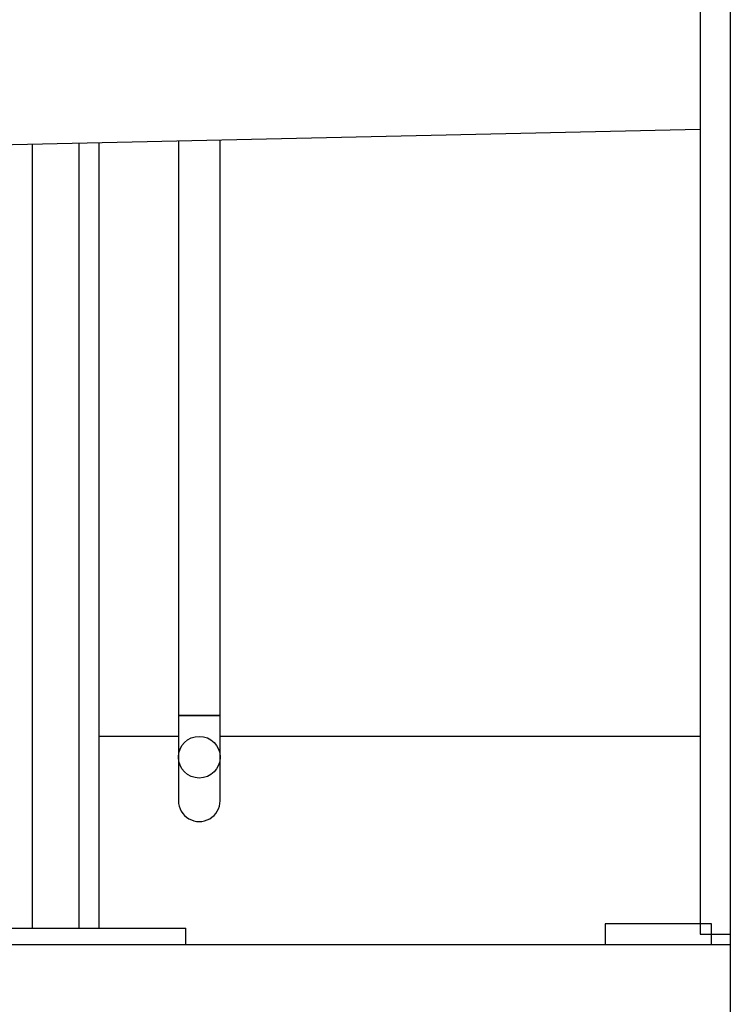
# Model space of a CAD drawing. Header units: millimetres. Extents: x 0 to 841, y 0 to 594.
# Tile 102 of 256: x 509 to 523, y 526 to 545. Entities that reach past the tile are written whole.
import ezdxf

# ---------------------------------------------------------------- set-up
doc = ezdxf.new("R2010")
doc.units = ezdxf.units.MM
doc.layers.add('TRAIT-FORT', color=4, linetype='Continuous', lineweight=25)

msp = doc.modelspace()

# ---------------------------------------------------------------- linework, layer by layer
at = {"layer": 'TRAIT-FORT', "color": 4, "linetype": 'Continuous', "lineweight": 25}
for p, q in [((522.343, 561.553), (522.343, 527.493)), ((522.923, 561.553), (522.923, 527.493)), ((499.503, 542.432), (522.343, 542.94)), ((509.527, 527.609), (509.527, 542.655)), ((510.419, 542.675), (510.419, 527.609)), ((510.799, 542.683), (510.799, 527.609)), ((512.328, 542.717), (512.328, 531.689)), ((513.128, 531.689), (513.128, 542.735)), ((512.328, 531.69), (512.328, 530.889)), ((512.328, 531.689), (512.728, 531.689)), ((512.728, 531.689), (513.128, 531.689)), ((513.128, 530.889), (513.128, 531.689)), ((512.328, 531.289), (510.799, 531.289)), ((522.343, 531.289), (513.128, 531.289)), ((512.328, 530.889), (512.328, 530.054)), ((513.128, 530.054), (513.128, 530.889)), ((520.523, 527.689), (520.523, 527.289)), ((522.562, 527.689), (520.523, 527.689)), ((522.562, 527.289), (522.562, 527.689)), ((508.123, 527.609), (512.473, 527.609)), ((512.473, 527.289), (512.473, 527.609)), ((522.343, 527.493), (522.923, 527.493)), ((522.923, 527.493), (522.923, 527.289)), ((522.923, 527.289), (306.923, 527.289)), ((522.562, 527.289), (520.523, 527.289)), ((522.923, 527.289), (522.923, 511.289))]:
    msp.add_line(p, q, dxfattribs=at)
msp.add_circle((512.728, 530.889), 0.4, dxfattribs=at)
msp.add_arc((512.728, 530.054), 0.4, 179.9983, 0.0017, dxfattribs=at)
msp.add_open_spline([(513.128, 531.689), (513.128, 531.689), (513.136, 531.689), (513.071, 531.689), (513.041, 531.689), (512.928, 531.689), (512.829, 531.689), (512.713, 531.689), (512.601, 531.689), (512.488, 531.689), (512.402, 531.689), (512.354, 531.689), (512.335, 531.689), (512.333, 531.689)], degree=3, knots=[0, 0, 0, 0, 0.000252, 0.028616, 0.110481, 0.236649, 0.392859, 0.503292, 0.669793, 0.817524, 0.929828, 0.994051, 1, 1, 1, 1], dxfattribs=at)

doc.saveas('drawing.dxf')
